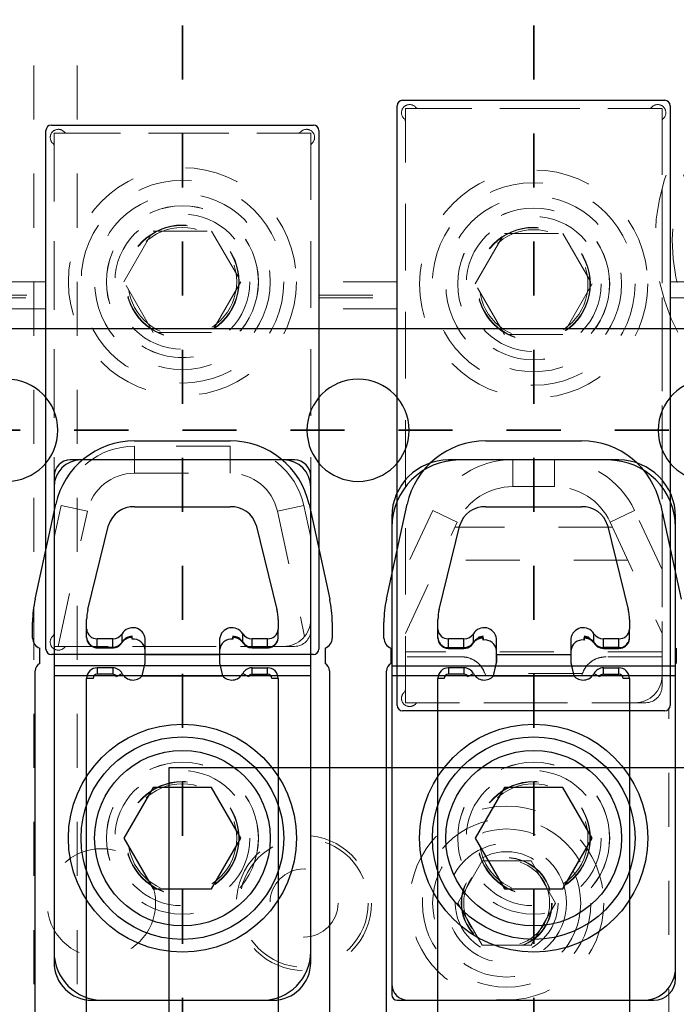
# Model space of a CAD drawing. Header units: inches. Extents: x 1802 to 2468, y -208 to -72.
# Tile 66 of 256: x 1817.58 to 1818.8, y -145.96 to -144.14. Entities that reach past the tile are written whole.
import ezdxf

# ---------------------------------------------------------------- set-up
doc = ezdxf.new("R2010")
doc.units = ezdxf.units.IN
doc.header["$LTSCALE"] = 0.5
doc.header["$MEASUREMENT"] = 0
doc.linetypes.add('HIDDEN', pattern=[0.225, 0.15, -0.075])
doc.linetypes.add('PHANTOM', pattern=[0.25, 0.125, -0.025, 0.025, -0.025, 0.025, -0.025])
for name, color, linetype in [('APP-M-S', 30, 'Continuous'), ('DIE-M-S', 8, 'Continuous'), ('DIE-M-S3', 8, 'Continuous'), ('DSS-M-S', 53, 'Continuous'), ('DST-M-S', 53, 'Continuous'), ('PAD-M-S', 135, 'Continuous'), ('PUN-M-S2', 1, 'Continuous'), ('SID-M-P', 202, 'PHANTOM'), ('ST1-M-S', 193, 'Continuous'), ('ST2-M-S', 193, 'Continuous'), ('SVD-M-S', 8, 'Continuous'), ('SVE-M-S', 8, 'Continuous'), ('SVF-M-S', 8, 'Continuous')]:
    doc.layers.add(name, color=color, linetype=linetype)

msp = doc.modelspace()

# ---------------------------------------------------------------- linework, layer by layer
at = {"color": 7, "linetype": 'Continuous', "lineweight": 25}
for p, q in [((1818.3577, -145.28386), (1818.3577, -145.28274)), ((1818.44131, -145.2829), (1818.44167, -145.28716)), ((1818.44167, -145.28716), (1818.44167, -145.28135)), ((1818.62807, -145.28135), (1818.62807, -145.28716)), ((1818.62807, -145.28716), (1818.62843, -145.28293)), ((1818.71203, -145.28386), (1818.71203, -145.28274)), ((1818.37739, -145.301), (1818.37739, -145.30004)), ((1818.37739, -145.301), (1818.40587, -145.301)), ((1818.37739, -145.301), (1818.37739, -145.30253)), ((1818.37739, -145.30253), (1818.40587, -145.30253)), ((1818.40587, -145.301), (1818.40587, -145.30004)), ((1818.40587, -145.301), (1818.40587, -145.30253)), ((1818.42309, -145.29287), (1818.42295, -145.29316)), ((1818.42329, -145.29183), (1818.42309, -145.29287)), ((1818.42329, -145.29183), (1818.42329, -145.29079)), ((1818.64644, -145.29183), (1818.64644, -145.29079)), ((1818.64665, -145.29287), (1818.64644, -145.29183)), ((1818.64679, -145.29316), (1818.64665, -145.29287)), ((1818.66387, -145.301), (1818.66387, -145.30004)), ((1818.69235, -145.301), (1818.66387, -145.301)), ((1818.66387, -145.30253), (1818.66387, -145.301)), ((1818.66387, -145.30253), (1818.69235, -145.30253)), ((1818.69235, -145.301), (1818.69235, -145.30004)), ((1818.69235, -145.30253), (1818.69235, -145.301)), ((1818.46597, -145.31322), (1818.46597, -145.32855)), ((1818.60377, -145.31322), (1818.60377, -145.32855)), ((1818.37739, -145.33854), (1818.37739, -145.35035)), ((1818.40587, -145.33854), (1818.37739, -145.33854)), ((1818.40587, -145.33854), (1818.40587, -145.35035)), ((1818.46068, -145.35309), (1818.46597, -145.32855)), ((1818.60377, -145.32855), (1818.60906, -145.35309)), ((1818.66387, -145.35035), (1818.66387, -145.33854)), ((1818.66387, -145.33854), (1818.69235, -145.33854)), ((1818.69235, -145.35035), (1818.69235, -145.33854)), ((1818.3577, -146.35626), (1818.3577, -145.35822)), ((1818.36951, -145.35822), (1818.3577, -145.35822)), ((1818.40587, -145.35035), (1818.37739, -145.35035)), ((1818.41284, -145.35456), (1818.42329, -145.34907)), ((1818.46068, -145.35309), (1818.60906, -145.35309)), ((1818.64644, -145.34907), (1818.6569, -145.35456)), ((1818.66387, -145.35035), (1818.69235, -145.35035)), ((1818.71203, -145.35822), (1818.70022, -145.35822)), ((1818.71203, -145.35822), (1818.71203, -146.35626))]:
    msp.add_line(p, q, dxfattribs=at)
for centre, radius, start, end in [((1818.3762, -145.28249), 0.01854, 184.24042, 273.68985), ((1818.4426, -145.30433), 0.023, 92.33135, 147.08754), ((1818.43801, -145.28185), 0.00369, 343.84459, 7.88189), ((1818.44447, -145.30854), 0.02157, 4.60881, 97.47584), ((1818.62526, -145.30854), 0.02157, 82.52416, 175.39119), ((1818.63191, -145.28185), 0.00387, 172.55121, 195.47051), ((1818.62713, -145.30433), 0.023, 32.91246, 87.66865), ((1818.69354, -145.28249), 0.01854, 266.31015, 355.75958), ((1818.40636, -145.28079), 0.02021, 268.59286, 326.88552), ((1818.66337, -145.28079), 0.02021, 213.11448, 271.40714), ((1818.37739, -145.35822), 0.01969, 90, 180), ((1818.40587, -145.35822), 0.01969, 27.71775, 90), ((1818.66387, -145.35822), 0.01969, 90, 152.28225), ((1818.69235, -145.35822), 0.01969, 0, 90), ((1818.37739, -145.35822), 0.00787, 90, 180), ((1818.40587, -145.35822), 0.00787, 27.71775, 90), ((1818.44333, -145.33854), 0.02264, 207.71775, 320.00983), ((1818.6264, -145.33854), 0.02264, 219.99017, 332.28225), ((1818.66387, -145.35822), 0.00787, 90, 152.28225), ((1818.69235, -145.35822), 0.00787, 0, 90)]:
    msp.add_arc(centre, radius, start, end, dxfattribs=at)
for points, knots in [([(1818.3577, -145.28386), (1818.35794, -145.28606), (1818.35842, -145.29048), (1818.36214, -145.29626), (1818.36759, -145.30051), (1818.37305, -145.30234), (1818.3764, -145.30248), (1818.37739, -145.30253)], [0, 0, 0, 0, 0.2206534, 0.443437, 0.6681695, 0.9020771, 1, 1, 1, 1]), ([(1818.42295, -145.29315), (1818.42408, -145.29162), (1818.42647, -145.28836), (1818.43261, -145.28463), (1818.4381, -145.28315), (1818.44112, -145.28292), (1818.44156, -145.28288)], [0, 0, 0, 0, 0.2938575, 0.6231292, 0.9456345, 1, 1, 1, 1]), ([(1818.62818, -145.28288), (1818.63056, -145.28322), (1818.6356, -145.28394), (1818.64251, -145.28762), (1818.64532, -145.29125), (1818.64679, -145.29315)], [0, 0, 0, 0, 0.2985086, 0.6329554, 1, 1, 1, 1]), ([(1818.69235, -145.30253), (1818.69472, -145.30229), (1818.69971, -145.3018), (1818.70606, -145.29787), (1818.71041, -145.29223), (1818.71193, -145.28727), (1818.71201, -145.28447), (1818.71203, -145.28386)], [0, 0, 0, 0, 0.2336124, 0.4922033, 0.7175491, 0.938439, 1, 1, 1, 1]), ([(1818.40587, -145.30253), (1818.40823, -145.30229), (1818.4132, -145.30178), (1818.41928, -145.29816), (1818.42188, -145.29462), (1818.42295, -145.29315)], [0, 0, 0, 0, 0.3468058, 0.7306931, 1, 1, 1, 1]), ([(1818.64679, -145.29315), (1818.64834, -145.29514), (1818.65131, -145.29894), (1818.65764, -145.302), (1818.66192, -145.30236), (1818.66387, -145.30253)], [0, 0, 0, 0, 0.3711439, 0.7122682, 1, 1, 1, 1])]:
    msp.add_open_spline(points, degree=3, knots=knots, dxfattribs=at)
at = {"layer": 'APP-M-S', "linetype": 'Continuous', "lineweight": 25}
for p, q in [((1818.20987, -144.71137), (1817.55987, -144.71137)), ((1818.85987, -144.71137), (1818.20987, -144.71137)), ((1817.7963, -144.91837), (1817.97344, -144.91837)), ((1818.4463, -144.91837), (1818.62344, -144.91837)), ((1817.61224, -145.21167), (1817.6505, -145.03586)), ((1817.7963, -145.04029), (1817.97344, -145.04029)), ((1818.11924, -145.03586), (1818.1575, -145.21167)), ((1818.26224, -145.21167), (1818.3005, -145.03586)), ((1818.4463, -145.04029), (1818.62344, -145.04029)), ((1818.76924, -145.03586), (1818.8075, -145.21167)), ((1817.70995, -145.23061), (1817.74821, -145.07466)), ((1818.02152, -145.07466), (1818.05978, -145.23061)), ((1818.35995, -145.23061), (1818.39821, -145.07466)), ((1818.67152, -145.07466), (1818.70978, -145.23061)), ((1817.7077, -145.26729), (1817.7077, -145.24918)), ((1818.06203, -145.24918), (1818.06203, -145.26729)), ((1818.3577, -145.26729), (1818.3577, -145.24918)), ((1818.71203, -145.24918), (1818.71203, -145.26729)), ((1817.6077, -145.28337), (1817.6077, -145.25386)), ((1817.7077, -145.28274), (1817.7077, -145.26729)), ((1818.06203, -145.28274), (1818.06203, -145.26729)), ((1818.16203, -145.25386), (1818.16203, -145.28337)), ((1818.2577, -145.28337), (1818.2577, -145.25386)), ((1818.3577, -145.28274), (1818.3577, -145.26729)), ((1818.71203, -145.28274), (1818.71203, -145.26729)), ((1817.75587, -145.28475), (1817.72739, -145.28475)), ((1817.72739, -145.3002), (1817.72739, -145.28475)), ((1817.75587, -145.3002), (1817.75587, -145.28475)), ((1817.77329, -145.29086), (1817.77329, -145.27541)), ((1817.79133, -145.28153), (1817.79167, -145.28563)), ((1817.79167, -145.28563), (1817.79167, -145.28017)), ((1817.81597, -145.314), (1817.81597, -145.28475)), ((1817.95377, -145.28475), (1817.95377, -145.314)), ((1817.97807, -145.28017), (1817.97807, -145.28563)), ((1817.97807, -145.28563), (1817.97841, -145.28156)), ((1817.99644, -145.29086), (1817.99644, -145.27541)), ((1818.04235, -145.28475), (1818.01387, -145.28475)), ((1818.01387, -145.3002), (1818.01387, -145.28475)), ((1818.04235, -145.3002), (1818.04235, -145.28475)), ((1818.40587, -145.28475), (1818.37739, -145.28475)), ((1818.37739, -145.30004), (1818.37739, -145.28475)), ((1818.40587, -145.30004), (1818.40587, -145.28475)), ((1818.42329, -145.29086), (1818.42329, -145.27541)), ((1818.44167, -145.2802), (1818.44167, -145.28017)), ((1818.46597, -145.314), (1818.46597, -145.28475)), ((1818.60377, -145.28475), (1818.60377, -145.314)), ((1818.62807, -145.28017), (1818.62807, -145.2802)), ((1818.64644, -145.29086), (1818.64644, -145.27541)), ((1818.69235, -145.28475), (1818.66387, -145.28475)), ((1818.66387, -145.30004), (1818.66387, -145.28475)), ((1818.69235, -145.30004), (1818.69235, -145.28475)), ((1817.62097, -145.33058), (1817.62097, -145.30221)), ((1817.72739, -145.3002), (1817.75587, -145.3002)), ((1817.72739, -145.3002), (1817.72739, -145.30153)), ((1817.72739, -145.30153), (1817.75587, -145.30153)), ((1817.75587, -145.3002), (1817.75587, -145.30153)), ((1817.77309, -145.29183), (1817.773, -145.29201)), ((1817.77329, -145.29086), (1817.77309, -145.29183)), ((1817.99665, -145.29183), (1817.99644, -145.29086)), ((1817.99674, -145.29201), (1817.99665, -145.29183)), ((1818.04235, -145.3002), (1818.01387, -145.3002)), ((1818.01387, -145.30153), (1818.01387, -145.3002)), ((1818.01387, -145.30153), (1818.04235, -145.30153)), ((1818.04235, -145.30153), (1818.04235, -145.3002)), ((1818.14877, -145.30221), (1818.14877, -145.33058)), ((1818.27097, -145.33058), (1818.27097, -145.30221)), ((1818.41985, -145.29587), (1818.423, -145.29201)), ((1818.64674, -145.29201), (1818.65064, -145.29633)), ((1818.79877, -145.30221), (1818.79877, -145.33058)), ((1817.81597, -145.32912), (1817.81597, -145.314)), ((1817.81597, -145.314), (1817.95377, -145.314)), ((1817.95377, -145.314), (1817.95377, -145.32912)), ((1818.46597, -145.32912), (1818.46597, -145.314)), ((1818.46597, -145.314), (1818.60377, -145.314)), ((1818.60377, -145.314), (1818.60377, -145.32912)), ((1817.72739, -145.33854), (1817.72739, -145.35035)), ((1817.75587, -145.33854), (1817.72739, -145.33854)), ((1817.75587, -145.33854), (1817.75587, -145.35035)), ((1817.81068, -145.35309), (1817.81597, -145.32912)), ((1817.95377, -145.32912), (1817.95906, -145.35309)), ((1818.01387, -145.35035), (1818.01387, -145.33854)), ((1818.01387, -145.33854), (1818.04235, -145.33854)), ((1818.04235, -145.35035), (1818.04235, -145.33854)), ((1818.37739, -145.33854), (1818.37739, -145.35035)), ((1818.40587, -145.33854), (1818.37739, -145.33854)), ((1818.40587, -145.33854), (1818.40587, -145.35035)), ((1818.46068, -145.35309), (1818.46597, -145.32912)), ((1818.60377, -145.32912), (1818.60906, -145.35309)), ((1818.66387, -145.35035), (1818.66387, -145.33854)), ((1818.66387, -145.33854), (1818.69235, -145.33854)), ((1818.69235, -145.35035), (1818.69235, -145.33854)), ((1817.6127, -146.42399), (1817.6127, -145.34399)), ((1817.7077, -146.35626), (1817.7077, -145.35822)), ((1817.71951, -145.35822), (1817.7077, -145.35822)), ((1817.75587, -145.35035), (1817.72739, -145.35035)), ((1817.76284, -145.35456), (1817.77329, -145.34907)), ((1817.81068, -145.35309), (1817.95906, -145.35309)), ((1817.99644, -145.34907), (1818.0069, -145.35456)), ((1818.01387, -145.35035), (1818.04235, -145.35035)), ((1818.06203, -145.35822), (1818.05022, -145.35822)), ((1818.06203, -145.35822), (1818.06203, -146.35626)), ((1818.15703, -145.34399), (1818.15703, -146.42399)), ((1818.2627, -146.42399), (1818.2627, -145.34399)), ((1818.3577, -146.35626), (1818.3577, -145.35822)), ((1818.36951, -145.35822), (1818.3577, -145.35822)), ((1818.40587, -145.35035), (1818.37739, -145.35035)), ((1818.41284, -145.35456), (1818.42329, -145.34907)), ((1818.46068, -145.35309), (1818.60906, -145.35309)), ((1818.64644, -145.34907), (1818.6569, -145.35456)), ((1818.66387, -145.35035), (1818.69235, -145.35035)), ((1818.71203, -145.35822), (1818.70022, -145.35822)), ((1818.71203, -145.35822), (1818.71203, -146.35626))]:
    msp.add_line(p, q, dxfattribs=at)
for centre, radius, start, end in [((1817.55987, -144.89887), 0.0945, 270, 90), ((1818.20987, -144.89887), 0.0945, 90, 270), ((1818.20987, -144.89887), 0.0945, 270, 90), ((1818.85987, -144.89887), 0.0945, 90, 270), ((1817.7963, -145.06759), 0.14921, 90, 167.72299), ((1817.97344, -145.06759), 0.14921, 12.27701, 90), ((1818.4463, -145.06759), 0.14921, 90, 167.72299), ((1818.62344, -145.06759), 0.14921, 12.27701, 90), ((1817.79441, -145.08847), 0.04822, 87.75381, 163.35631), ((1817.97533, -145.08847), 0.04822, 16.64369, 92.24619), ((1818.44441, -145.08847), 0.04822, 87.75381, 163.35631), ((1818.62533, -145.08847), 0.04822, 16.64369, 92.24619), ((1817.80613, -145.25386), 0.19843, 167.72299, 180), ((1817.96361, -145.25386), 0.19843, 0, 12.27701), ((1818.45613, -145.25386), 0.19843, 167.72299, 180), ((1817.78557, -145.2492), 0.07787, 166.19023, 179.98318), ((1817.98417, -145.2492), 0.07787, 0.01682, 13.80977), ((1818.43557, -145.2492), 0.07787, 166.19023, 179.98318), ((1818.63417, -145.2492), 0.07787, 0.01682, 13.80977), ((1817.72634, -145.2661), 0.01867, 183.63205, 273.22121), ((1817.79303, -145.28739), 0.02309, 6.56403, 148.74823), ((1817.9767, -145.28739), 0.02309, 31.25177, 173.43597), ((1818.0434, -145.2661), 0.01867, 266.77879, 356.36795), ((1818.37634, -145.2661), 0.01867, 183.63205, 273.22121), ((1818.44303, -145.28739), 0.02309, 6.56403, 148.74823), ((1818.6267, -145.28739), 0.02309, 31.25177, 173.43597), ((1818.6934, -145.2661), 0.01867, 266.77879, 356.36795), ((1817.6277, -145.28337), 0.02, 180, 250.32928), ((1817.72634, -145.28155), 0.01867, 183.63205, 273.22121), ((1817.7563, -145.26463), 0.02012, 268.75688, 327.6211), ((1817.79269, -145.30308), 0.02293, 92.5592, 147.79917), ((1817.78882, -145.28064), 0.00289, 342.43934, 9.28206), ((1817.79434, -145.30715), 0.02169, 3.95333, 97.06729), ((1817.9754, -145.30715), 0.02169, 82.93271, 176.04667), ((1817.98108, -145.28063), 0.00304, 171.2905, 196.71405), ((1817.97704, -145.30308), 0.02293, 32.20083, 87.4408), ((1818.01343, -145.26463), 0.02012, 212.3789, 271.24312), ((1818.0434, -145.28155), 0.01867, 266.77879, 356.36795), ((1818.14203, -145.28337), 0.02, 289.67072, 0), ((1818.2777, -145.28337), 0.02, 180, 250.32928), ((1818.4063, -145.26463), 0.02012, 268.75688, 327.6211), ((1818.44321, -145.30482), 0.0247, 93.5818, 117.23228), ((1818.62653, -145.30482), 0.0247, 62.76772, 86.4182), ((1818.66343, -145.26463), 0.02012, 212.3789, 271.24312), ((1817.7563, -145.28009), 0.02012, 268.75688, 327.6211), ((1818.01343, -145.28009), 0.02012, 212.3789, 271.24312), ((1817.6277, -145.34399), 0.015, 116.66793, 180), ((1817.72739, -145.35822), 0.01969, 90, 180), ((1817.75587, -145.35822), 0.01969, 27.71775, 90), ((1818.01387, -145.35822), 0.01969, 90, 152.28225), ((1818.04235, -145.35822), 0.01969, 0, 90), ((1818.14203, -145.34399), 0.015, 0, 63.33207), ((1818.2777, -145.34399), 0.015, 116.66793, 180), ((1818.37739, -145.35822), 0.01969, 90, 180), ((1818.40587, -145.35822), 0.01969, 27.71775, 90), ((1818.66387, -145.35822), 0.01969, 90, 152.28225), ((1818.69235, -145.35822), 0.01969, 0, 90), ((1817.72739, -145.35822), 0.00787, 90, 180), ((1817.75587, -145.35822), 0.00787, 27.71775, 90), ((1817.79333, -145.33854), 0.02264, 207.71775, 320.00983), ((1817.9764, -145.33854), 0.02264, 219.99017, 332.28225), ((1818.01387, -145.35822), 0.00787, 90, 152.28225), ((1818.04235, -145.35822), 0.00787, 0, 90), ((1818.37739, -145.35822), 0.00787, 90, 180), ((1818.40587, -145.35822), 0.00787, 27.71775, 90), ((1818.44333, -145.33854), 0.02264, 207.71775, 320.00983), ((1818.6264, -145.33854), 0.02264, 219.99017, 332.28225), ((1818.66387, -145.35822), 0.00787, 90, 152.28225), ((1818.69235, -145.35822), 0.00787, 0, 90)]:
    msp.add_arc(centre, radius, start, end, dxfattribs=at)
for points, knots in [([(1817.7077, -145.28274), (1817.70794, -145.28496), (1817.70843, -145.28943), (1817.71219, -145.29528), (1817.71771, -145.29957), (1817.72316, -145.30136), (1817.72646, -145.30149), (1817.72739, -145.30153)], [0, 0, 0, 0, 0.2216752, 0.4468004, 0.6736656, 0.9085933, 1, 1, 1, 1]), ([(1817.773, -145.29201), (1817.77414, -145.29042), (1817.77658, -145.28705), (1817.78275, -145.28324), (1817.78822, -145.28177), (1817.79119, -145.28154), (1817.79157, -145.28151)], [0, 0, 0, 0, 0.2941251, 0.6268358, 0.9519632, 1, 1, 1, 1]), ([(1817.97817, -145.28151), (1817.98052, -145.28185), (1817.98555, -145.28259), (1817.99243, -145.28633), (1817.99527, -145.29007), (1817.99674, -145.29201)], [0, 0, 0, 0, 0.2982598, 0.6357926, 1, 1, 1, 1]), ([(1818.04235, -145.30153), (1818.04474, -145.30129), (1818.04974, -145.30078), (1818.05609, -145.29681), (1818.06043, -145.29113), (1818.06193, -145.28615), (1818.06202, -145.28334), (1818.06203, -145.28274)], [0, 0, 0, 0, 0.2354761, 0.4918075, 0.7176349, 0.9398307, 1, 1, 1, 1]), ([(1818.3577, -145.28274), (1818.35796, -145.28494), (1818.35848, -145.28936), (1818.36128, -145.29431), (1818.3639, -145.29617), (1818.36466, -145.29671)], [0, 0, 0, 0, 0.4107265, 0.8278452, 1, 1, 1, 1]), ([(1818.423, -145.29201), (1818.42415, -145.29045), (1818.42661, -145.28714), (1818.43105, -145.28395), (1818.43423, -145.2832), (1818.43485, -145.28306)], [0, 0, 0, 0, 0.4156853, 0.88590337, 1, 1, 1, 1]), ([(1818.64108, -145.28611), (1818.64132, -145.28623), (1818.644, -145.28762), (1818.64543, -145.28991), (1818.64674, -145.29201)], [0, 0, 0, 0, 0.0889737, 1, 1, 1, 1]), ([(1818.70726, -145.29463), (1818.70829, -145.29344), (1818.71078, -145.29056), (1818.71192, -145.28614), (1818.71201, -145.28333), (1818.71203, -145.28274)], [0, 0, 0, 0, 0.3556316, 0.8626912, 1, 1, 1, 1]), ([(1817.75587, -145.30153), (1817.75825, -145.30129), (1817.76323, -145.30077), (1817.76933, -145.29709), (1817.77192, -145.29351), (1817.773, -145.29201)], [0, 0, 0, 0, 0.3482135, 0.7272671, 1, 1, 1, 1]), ([(1817.99674, -145.29201), (1817.99827, -145.29401), (1818.00123, -145.29786), (1818.00759, -145.30099), (1818.0119, -145.30136), (1818.01387, -145.30153)], [0, 0, 0, 0, 0.3694197, 0.7112592, 1, 1, 1, 1])]:
    msp.add_open_spline(points, degree=3, knots=knots, dxfattribs=at)
at = {"layer": 'DIE-M-S', "linetype": 'Continuous', "lineweight": 25}
for p, q in [((1818.09237, -144.95387), (1817.67737, -144.95387)), ((1818.69237, -144.95387), (1818.37737, -144.95387)), ((1817.64737, -144.98387), (1817.64737, -145.88387)), ((1818.12237, -145.88387), (1818.12237, -144.98387)), ((1818.27237, -145.05887), (1818.27237, -145.94387)), ((1818.79737, -145.91387), (1818.79737, -145.05887)), ((1817.71737, -145.95387), (1818.05237, -145.95387)), ((1818.28237, -145.95387), (1818.75737, -145.95387))]:
    msp.add_line(p, q, dxfattribs=at)
for centre, radius, start, end in [((1817.67737, -144.98387), 0.03, 90, 180), ((1818.09237, -144.98387), 0.03, 0, 90), ((1818.37737, -145.05887), 0.105, 90, 180), ((1818.69237, -145.05887), 0.105, 0, 90), ((1817.71737, -145.88387), 0.07, 180, 270), ((1818.05237, -145.88387), 0.07, 270, 0), ((1818.75737, -145.91387), 0.04, 270, 0), ((1818.28237, -145.94387), 0.01, 180, 270)]:
    msp.add_arc(centre, radius, start, end, dxfattribs=at)
at = {"layer": 'DIE-M-S3', "linetype": 'Continuous', "lineweight": 25}
for p, q in [((1818.12237, -145.33491), (1817.64737, -145.33491)), ((1818.79737, -145.33552), (1818.27237, -145.33552)), ((1818.12237, -145.35309), (1817.64737, -145.35309)), ((1817.64737, -145.35309), (1817.64737, -145.86387)), ((1818.12237, -145.86387), (1818.12237, -145.35309)), ((1818.79737, -145.35309), (1818.27237, -145.35309)), ((1818.27237, -145.35309), (1818.27237, -145.92387)), ((1818.79737, -145.89387), (1818.79737, -145.35309)), ((1817.73737, -145.95387), (1818.03237, -145.95387)), ((1818.30237, -145.95387), (1818.73737, -145.95387))]:
    msp.add_line(p, q, dxfattribs=at)
at = {"layer": 'DIE-M-S3', "linetype": 'HIDDEN', "lineweight": 18}
for centre, radius in [((1819.13487, -144.54637), 0.34375), ((1817.88487, -145.65387), 0.1405), ((1818.53487, -145.65387), 0.1405), ((1817.88487, -145.65387), 0.1005), ((1818.53487, -145.65387), 0.1005)]:
    msp.add_circle(centre, radius, dxfattribs=at)
at = {"layer": 'DIE-M-S3', "linetype": 'Continuous', "lineweight": 25}
for centre in [(1817.88487, -145.65387), (1818.53487, -145.65387)]:
    msp.add_circle(centre, 0.211, dxfattribs=at)
for centre, radius, start, end in [((1817.69737, -145.00387), 0.05, 90, 180), ((1818.07237, -145.00387), 0.05, 0, 90), ((1818.39737, -145.07887), 0.125, 90, 180), ((1818.67237, -145.07887), 0.125, 0, 90), ((1817.73737, -145.86387), 0.09, 180, 270), ((1818.03237, -145.86387), 0.09, 270, 0), ((1818.73737, -145.89387), 0.06, 270, 0), ((1818.30237, -145.92387), 0.03, 180, 270)]:
    msp.add_arc(centre, radius, start, end, dxfattribs=at)
at = {"layer": 'DSS-M-S', "linetype": 'HIDDEN', "lineweight": 18}
for p, q in [((1817.60987, -138.02387), (1817.60987, -155.02387)), ((1817.68987, -138.02387), (1817.68987, -155.02387))]:
    msp.add_line(p, q, dxfattribs=at)
for centre in [(1817.88487, -145.65387), (1818.53487, -145.65387)]:
    msp.add_circle(centre, 0.14062, dxfattribs=at)
at = {"layer": 'DST-M-S', "linetype": 'HIDDEN', "lineweight": 18}
for centre in [(1817.88487, -144.62387), (1818.53487, -144.62809)]:
    msp.add_circle(centre, 0.14062, dxfattribs=at)
at = {"layer": 'PAD-M-S', "linetype": 'HIDDEN', "lineweight": 18}
for p, q in [((1818.32056, -144.30309), (1818.74918, -144.30309)), ((1818.29737, -145.3799), (1818.29737, -144.32627)), ((1818.77237, -144.32627), (1818.77237, -145.37309)), ((1817.67056, -144.34887), (1818.09918, -144.34887)), ((1817.64737, -145.27568), (1817.64737, -144.37206)), ((1818.12237, -144.37206), (1818.12237, -145.26887)), ((1818.09237, -145.29887), (1817.67056, -145.29887)), ((1818.74237, -145.40309), (1818.32056, -145.40309))]:
    msp.add_line(p, q, dxfattribs=at)
for centre, radius, start, end in [((1818.30529, -144.31101), 0.015, 40.23918, 229.76082), ((1818.32056, -144.29809), 0.005, 220.23918, 270), ((1818.74918, -144.29809), 0.005, 270, 319.76082), ((1818.76445, -144.31101), 0.015, 310.23918, 139.76082), ((1818.29237, -144.32627), 0.005, 0, 49.76082), ((1818.77737, -144.32627), 0.005, 130.23918, 180), ((1817.65529, -144.35679), 0.015, 40.23918, 229.76082), ((1817.67056, -144.34387), 0.005, 220.23918, 270), ((1818.09918, -144.34387), 0.005, 270, 319.76082), ((1818.11445, -144.35679), 0.015, 310.23918, 139.76082), ((1817.64237, -144.37206), 0.005, 0, 49.76082), ((1818.12737, -144.37206), 0.005, 130.23918, 180), ((1818.09237, -145.26887), 0.03, 270, 0), ((1817.65529, -145.29095), 0.015, 130.23918, 319.76082), ((1817.64237, -145.27568), 0.005, 310.23918, 0), ((1817.67056, -145.30387), 0.005, 90, 139.76082), ((1818.29237, -145.3799), 0.005, 310.23918, 0), ((1818.74237, -145.37309), 0.03, 270, 0), ((1818.30529, -145.39517), 0.015, 130.23918, 319.76082), ((1818.32056, -145.40809), 0.005, 90, 139.76082)]:
    msp.add_arc(centre, radius, start, end, dxfattribs=at)
at = {"layer": 'PUN-M-S2', "linetype": 'HIDDEN', "lineweight": 18}
for p, q in [((1818.29737, -144.30309), (1818.29737, -145.40309)), ((1818.77237, -144.30309), (1818.29737, -144.30309)), ((1818.77237, -145.35309), (1818.77237, -144.30309)), ((1817.64737, -144.34887), (1817.64737, -145.29887)), ((1818.12237, -144.34887), (1817.64737, -144.34887)), ((1818.12237, -145.24887), (1818.12237, -144.34887)), ((1817.97344, -144.92837), (1817.7963, -144.92837)), ((1817.7963, -144.97837), (1817.7963, -144.92837)), ((1817.97344, -144.97837), (1817.97344, -144.92837)), ((1818.57322, -144.95309), (1818.49651, -144.95309)), ((1818.49651, -145.00309), (1818.49651, -144.95309)), ((1818.57322, -145.00309), (1818.57322, -144.95309)), ((1817.7963, -144.97837), (1817.97344, -144.97837)), ((1818.49651, -145.00309), (1818.57322, -145.00309)), ((1817.66027, -145.03798), (1817.64737, -145.09728)), ((1817.65467, -145.29887), (1817.70913, -145.04862)), ((1817.70913, -145.04862), (1817.66027, -145.03798)), ((1818.06061, -145.04862), (1818.10947, -145.03798)), ((1818.06061, -145.04862), (1818.11107, -145.28052)), ((1818.12237, -145.09728), (1818.10947, -145.03798)), ((1818.34811, -145.04763), (1818.29737, -145.15645)), ((1818.39343, -145.06876), (1818.34811, -145.04763)), ((1818.67631, -145.06876), (1818.72162, -145.04763)), ((1818.77237, -145.15645), (1818.72162, -145.04763)), ((1818.29737, -145.27476), (1818.39343, -145.06876)), ((1818.67631, -145.06876), (1818.77237, -145.27476)), ((1818.68058, -145.07793), (1818.38915, -145.07793)), ((1818.70928, -145.13948), (1818.36045, -145.13948)), ((1817.64737, -145.29887), (1818.07237, -145.29887)), ((1818.77237, -145.30909), (1818.29737, -145.30909)), ((1818.40087, -145.31809), (1818.29737, -145.31809)), ((1818.77237, -145.31809), (1818.66887, -145.31809)), ((1818.44603, -145.35352), (1818.29737, -145.35352)), ((1818.62498, -145.34921), (1818.44475, -145.34921)), ((1818.62371, -145.35352), (1818.77237, -145.35352)), ((1818.29737, -145.40309), (1818.72237, -145.40309))]:
    msp.add_line(p, q, dxfattribs=at)
for centre, radius in [((1817.88487, -144.62387), 0.211), ((1818.53487, -144.62809), 0.211), ((1817.88487, -144.62387), 0.1405), ((1818.53487, -144.62809), 0.1405)]:
    msp.add_circle(centre, radius, dxfattribs=at)
for centre, radius, start, end in [((1817.7963, -145.06759), 0.13921, 90, 167.72299), ((1817.97344, -145.06759), 0.13921, 12.27701, 90), ((1818.49651, -145.11683), 0.16374, 90, 155), ((1818.57322, -145.11683), 0.16374, 25, 90), ((1817.7963, -145.06759), 0.08921, 90, 167.72299), ((1817.97344, -145.06759), 0.08921, 12.27701, 90), ((1818.49651, -145.11683), 0.11374, 90, 155), ((1818.57322, -145.11683), 0.11374, 25, 90), ((1818.07237, -145.24887), 0.05, 270, 0), ((1818.40087, -145.36459), 0.0465, 13.77378, 90), ((1818.66887, -145.36459), 0.0465, 90, 166.22622), ((1818.72237, -145.35309), 0.05, 270, 0)]:
    msp.add_arc(centre, radius, start, end, dxfattribs=at)
for points, knots in [([(1818.44475, -145.34921), (1818.44256, -145.34448), (1818.43817, -145.33504), (1818.42624, -145.32468), (1818.41325, -145.31891), (1818.40436, -145.31832), (1818.40087, -145.31809)], [0, 0, 0, 0, 0.26996255, 0.53937574, 0.81932509, 1, 1, 1, 1]), ([(1818.66887, -145.31809), (1818.66386, -145.31856), (1818.65386, -145.3195), (1818.64047, -145.32685), (1818.63037, -145.33696), (1818.62662, -145.34548), (1818.62498, -145.34921)], [0, 0, 0, 0, 0.2585985, 0.5166403, 0.7885293, 1, 1, 1, 1])]:
    msp.add_open_spline(points, degree=3, knots=knots, dxfattribs=at)
at = {"layer": 'SID-M-P', "linetype": 'PHANTOM', "lineweight": 35}
for p, q in [((1817.88487, -133.74966), (1817.88487, -162.41644)), ((1818.53487, -133.74966), (1818.53487, -162.41644)), ((1836.98487, -144.89887), (1802.10987, -144.89887))]:
    msp.add_line(p, q, dxfattribs=at)
at = {"layer": 'ST1-M-S', "linetype": 'Continuous', "lineweight": 25}
for p, q in [((1818.28237, -145.40809), (1818.28237, -144.29809)), ((1818.29237, -144.28809), (1818.77737, -144.28809)), ((1818.78737, -144.29809), (1818.78737, -145.40809)), ((1817.64237, -144.33387), (1818.12737, -144.33387)), ((1817.63237, -145.30387), (1817.63237, -144.34387)), ((1818.13737, -144.34387), (1818.13737, -145.30387)), ((1818.12737, -145.31387), (1817.64237, -145.31387)), ((1818.77737, -145.41809), (1818.29237, -145.41809))]:
    msp.add_line(p, q, dxfattribs=at)
at = {"layer": 'ST1-M-S', "linetype": 'HIDDEN', "lineweight": 18}
for p, q in [((1817.63237, -144.62387), (1816.10549, -144.62387)), ((1818.28237, -144.62387), (1818.13737, -144.62387)), ((1818.86425, -144.62387), (1818.78737, -144.62387)), ((1816.09704, -144.64887), (1817.63237, -144.64887)), ((1818.13737, -144.64887), (1818.28237, -144.64887)), ((1816.09503, -144.65387), (1817.63237, -144.65387)), ((1818.13737, -144.65387), (1818.28237, -144.65387)), ((1818.78737, -144.65387), (1818.8747, -144.65387)), ((1817.63237, -144.67387), (1816.08584, -144.67387)), ((1818.28237, -144.67387), (1818.13737, -144.67387)), ((1818.78487, -147.63304), (1818.78487, -145.4147))]:
    msp.add_line(p, q, dxfattribs=at)
for centre, radius in [((1818.48487, -145.77387), 0.1795), ((1818.10987, -145.77387), 0.125), ((1818.48487, -145.77387), 0.1105), ((1817.73487, -145.77387), 0.1005), ((1818.48487, -145.77387), 0.0795)]:
    msp.add_circle(centre, radius, dxfattribs=at)
at = {"layer": 'ST1-M-S', "linetype": 'Continuous', "lineweight": 25}
for centre, start, end in [((1818.29237, -144.29809), 90, 180), ((1818.77737, -144.29809), 0, 90), ((1817.64237, -144.34387), 90, 180), ((1818.12737, -144.34387), 0, 90), ((1817.64237, -145.30387), 180, 270), ((1818.12737, -145.30387), 270, 0), ((1818.29237, -145.40809), 180, 270), ((1818.77737, -145.40809), 270, 0)]:
    msp.add_arc(centre, 0.01, start, end, dxfattribs=at)
at = {"layer": 'ST2-M-S', "linetype": 'Continuous', "lineweight": 25}
for p, q in [((1817.85987, -145.52387), (1817.85987, -147.52387)), ((1820.15987, -145.52387), (1817.85987, -145.52387))]:
    msp.add_line(p, q, dxfattribs=at)
at = {"layer": 'SVD-M-S', "linetype": 'Continuous', "lineweight": 25}
for p, q in [((1817.83074, -145.56012), (1817.77662, -145.65387)), ((1817.93899, -145.56012), (1817.83074, -145.56012)), ((1817.99312, -145.65387), (1817.93899, -145.56012)), ((1818.48074, -145.56012), (1818.42662, -145.65387)), ((1818.58899, -145.56012), (1818.48074, -145.56012)), ((1818.64312, -145.65387), (1818.58899, -145.56012)), ((1817.77662, -145.65387), (1817.83074, -145.74762)), ((1817.93899, -145.74762), (1817.99312, -145.65387)), ((1818.42662, -145.65387), (1818.48074, -145.74762)), ((1818.58899, -145.74762), (1818.64312, -145.65387)), ((1817.83074, -145.74762), (1817.93899, -145.74762)), ((1818.48074, -145.74762), (1818.58899, -145.74762))]:
    msp.add_line(p, q, dxfattribs=at)
at = {"layer": 'SVD-M-S', "linetype": 'HIDDEN', "lineweight": 18}
for centre, radius in [((1819.13487, -144.54637), 0.375), ((1817.88487, -145.65387), 0.125), ((1818.53487, -145.65387), 0.125), ((1817.88487, -145.65387), 0.10497), ((1817.88487, -145.65387), 0.1047), ((1817.88487, -145.65387), 0.10418), ((1818.53487, -145.65387), 0.10497), ((1818.53487, -145.65387), 0.1047), ((1818.53487, -145.65387), 0.10418)]:
    msp.add_circle(centre, radius, dxfattribs=at)
at = {"layer": 'SVD-M-S', "linetype": 'Continuous', "lineweight": 25}
for centre, radius in [((1817.88487, -145.65387), 0.1875), ((1818.53487, -145.65387), 0.1875), ((1817.88487, -145.65387), 0.1625), ((1818.53487, -145.65387), 0.1625)]:
    msp.add_circle(centre, radius, dxfattribs=at)
at = {"layer": 'SVE-M-S', "linetype": 'HIDDEN', "lineweight": 18}
for p, q in [((1818.39466, -145.77387), (1818.43976, -145.69574)), ((1818.43976, -145.69574), (1818.52997, -145.69574)), ((1818.52997, -145.69574), (1818.57508, -145.77387)), ((1818.43976, -145.85199), (1818.39466, -145.77387)), ((1818.57508, -145.77387), (1818.52997, -145.85199)), ((1818.52997, -145.85199), (1818.43976, -145.85199))]:
    msp.add_line(p, q, dxfattribs=at)
for centre, radius in [((1818.48487, -145.77387), 0.156), ((1818.48487, -145.77387), 0.137), ((1818.10987, -145.77387), 0.11888), ((1818.48487, -145.77387), 0.095), ((1818.48487, -145.77387), 0.08397), ((1818.48487, -145.77387), 0.0837), ((1818.48487, -145.77387), 0.08318), ((1818.10987, -145.77387), 0.063)]:
    msp.add_circle(centre, radius, dxfattribs=at)
at = {"layer": 'SVF-M-S', "linetype": 'HIDDEN', "lineweight": 18}
for p, q in [((1817.77662, -144.62387), (1817.83074, -144.53012)), ((1817.83074, -144.53012), (1817.93899, -144.53012)), ((1817.93899, -144.53012), (1817.99312, -144.62387)), ((1818.42662, -144.62809), (1818.48074, -144.53434)), ((1818.48074, -144.53434), (1818.58899, -144.53434)), ((1818.58899, -144.53434), (1818.64312, -144.62809)), ((1817.83074, -144.71762), (1817.77662, -144.62387)), ((1817.99312, -144.62387), (1817.93899, -144.71762)), ((1818.48074, -144.72184), (1818.42662, -144.62809)), ((1818.64312, -144.62809), (1818.58899, -144.72184)), ((1817.93899, -144.71762), (1817.83074, -144.71762)), ((1818.58899, -144.72184), (1818.48074, -144.72184))]:
    msp.add_line(p, q, dxfattribs=at)
for centre, radius in [((1817.88487, -144.62387), 0.1875), ((1818.53487, -144.62809), 0.1875), ((1817.88487, -144.62387), 0.1625), ((1818.53487, -144.62809), 0.1625), ((1817.88487, -144.62387), 0.125), ((1818.53487, -144.62809), 0.125), ((1817.88487, -144.62387), 0.10497), ((1817.88487, -144.62387), 0.1047), ((1817.88487, -144.62387), 0.10418), ((1817.88487, -144.62387), 0.1005), ((1818.53487, -144.62809), 0.10497), ((1818.53487, -144.62809), 0.1047), ((1818.53487, -144.62809), 0.10418), ((1818.53487, -144.62809), 0.1005)]:
    msp.add_circle(centre, radius, dxfattribs=at)

doc.saveas('drawing.dxf')
